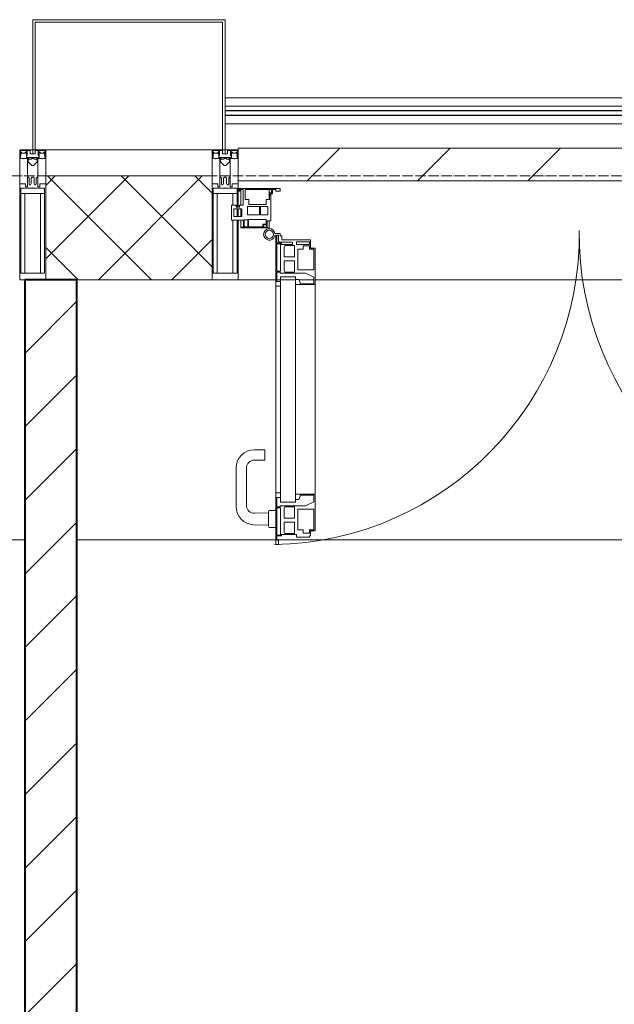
# Model space of a CAD drawing. Header units: millimetres. Extents: x 5617 to 183965, y 7718 to 172958.
# Tile 100 of 120: x 81115 to 82259, y 31507 to 33400. Entities that reach past the tile are written whole.
import ezdxf

# ---------------------------------------------------------------- set-up
doc = ezdxf.new("R2010")
doc.units = ezdxf.units.MM
doc.linetypes.add('ADSK_Линия сетки', pattern=[25, 20, -2.5, 0, -2.5])
for name, color, linetype, lineweight in [('Двери', 7, 'Continuous', 18), ('Импосты витража', 7, 'Continuous', 18), ('Колонны', 7, 'Continuous', 18), ('Ограждение', 7, 'Continuous', 18), ('Оси', 7, 'Continuous', 9), ('Панели витража', 7, 'Continuous', 18), ('Перекрытия', 7, 'Continuous', 18), ('Поручни', 7, 'Continuous', 18), ('Стены разрез', 7, 'Continuous', 40), ('Элементы узлов', 7, 'Continuous', 18)]:
    doc.layers.add(name, color=color, linetype=linetype, lineweight=lineweight)

# ---------------------------------------------------------------- blocks, each defined once
blk = doc.blocks.new('135_SLK_K4_AR_rvt-1-МКСС_К4_L05_18_600_')
at = {"layer": 'Стены разрез', "lineweight": 9, "true_color": 0xcccccc}
h = blk.add_hatch(dxfattribs=at)
h.set_pattern_fill('FP_3', color=254, style=0, pattern_type=2)
h.set_pattern_definition([(45, (0, 0), (-70.71068, 70.71068), [])])
h.paths.add_polyline_path([(131250, 28650), (131250, 28850), (131150, 28850), (131150, 28650)])
h.paths.add_polyline_path([(131250, 29750), (131250, 32900), (131150, 32900), (131150, 29750)])
at = {"layer": 'Перекрытия', "color": 254, "true_color": 0xcccccc}
for p, q in [((131150, 32400), (128000, 32400)), ((131632.5, 32400), (131250, 32400)), ((131636.7, 32400), (131634.6, 32400)), ((132794.9, 32400), (131637.6, 32400))]:
    blk.add_line(p, q, dxfattribs=at)
at = {"layer": 'Стены разрез', "color": 254, "true_color": 0xcccccc}
for p, q in [((131250, 32900), (131150, 32900)), ((131150, 32900), (131150, 29750)), ((131250, 29750), (131250, 32900))]:
    blk.add_line(p, q, dxfattribs=at)
blk = doc.blocks.new('A_PAN_ALU_Door_Double - EXT_1_Double_EQ-7511682-МКСС_К4_L05_18_600_')
at = {"layer": 'Двери', "color": 254, "lineweight": 5, "true_color": 0xcccccc}
for p, q in [((-583.7, 659.3), (-583.7, 758.9)), ((-583.7, 758.9), (-578.6, 758.9)), ((-583.7, 659.3), (-583.7, 758.9)), ((-583.7, 758.9), (-578.6, 758.9)), ((-578.6, 758.9), (-578.6, 748.9)), ((-578.6, 758.9), (-578.6, 748.9)), ((583.7, 758.9), (578.6, 758.9)), ((578.6, 758.9), (578.6, 748.9)), ((583.7, 758.9), (578.6, 758.9)), ((578.6, 758.9), (578.6, 748.9)), ((583.7, 659.3), (583.7, 758.9)), ((583.7, 659.3), (583.7, 758.9)), ((-581.6, 750.3), (-581.6, 742.3)), ((-579.8, 750.3), (-581.6, 750.3)), ((-581.6, 750.3), (-581.6, 742.3)), ((-579.8, 750.3), (-581.6, 750.3)), ((-581.6, 742.3), (-572.9, 742.3)), ((-581.6, 742.3), (-572.9, 742.3)), ((-581.6, 740.6), (-581.6, 688.2)), ((-574.6, 740.6), (-581.6, 740.6)), ((-581.6, 740.6), (-581.6, 688.2)), ((-574.6, 740.6), (-581.6, 740.6)), ((-579.8, 748.9), (-579.8, 750.3)), ((-579.8, 748.9), (-579.8, 750.3)), ((-578.6, 748.9), (-579.8, 748.9)), ((-578.6, 748.9), (-579.8, 748.9)), ((-574.6, 688.2), (-574.6, 740.6)), ((-574.6, 688.2), (-574.6, 740.6)), ((-572.9, 742.3), (-572.9, 739.3)), ((-572.9, 742.3), (-572.9, 739.3)), ((-572.9, 739.3), (-543.6, 739.3)), ((-572.9, 739.3), (-543.6, 739.3)), ((-543.6, 744.8), (-518.6, 744.8)), ((-543.6, 739.3), (-543.6, 744.8)), ((-543.6, 744.8), (-518.6, 744.8)), ((-543.6, 739.3), (-543.6, 744.8)), ((-518.6, 744.8), (-518.6, 741.8)), ((-518.6, 744.8), (-518.6, 741.8)), ((-518.6, 741.8), (-517.1, 741.8)), ((-518.6, 741.8), (-517.1, 741.8)), ((-517.1, 741.8), (-517.1, 732.3)), ((-517.1, 741.8), (-517.1, 732.3)), ((518.6, 741.8), (517.1, 741.8)), ((517.1, 741.8), (517.1, 732.3)), ((518.6, 741.8), (517.1, 741.8)), ((517.1, 741.8), (517.1, 732.3)), ((543.6, 744.8), (518.6, 744.8)), ((518.6, 744.8), (518.6, 741.8)), ((543.6, 744.8), (518.6, 744.8)), ((518.6, 744.8), (518.6, 741.8)), ((543.6, 739.3), (543.6, 744.8)), ((543.6, 739.3), (543.6, 744.8)), ((572.9, 739.3), (543.6, 739.3)), ((572.9, 739.3), (543.6, 739.3)), ((581.6, 742.3), (572.9, 742.3)), ((572.9, 742.3), (572.9, 739.3)), ((581.6, 742.3), (572.9, 742.3)), ((572.9, 742.3), (572.9, 739.3)), ((574.6, 688.2), (574.6, 740.6)), ((574.6, 740.6), (581.6, 740.6)), ((574.6, 688.2), (574.6, 740.6)), ((574.6, 740.6), (581.6, 740.6)), ((578.6, 748.9), (579.8, 748.9)), ((578.6, 748.9), (579.8, 748.9)), ((579.8, 748.9), (579.8, 750.3)), ((579.8, 750.3), (581.6, 750.3)), ((579.8, 748.9), (579.8, 750.3)), ((579.8, 750.3), (581.6, 750.3)), ((581.6, 750.3), (581.6, 742.3)), ((581.6, 750.3), (581.6, 742.3)), ((581.6, 740.6), (581.6, 688.2)), ((581.6, 740.6), (581.6, 688.2)), ((-566.1, 737.5), (-567.6, 734.8)), ((-566.1, 737.5), (-567.6, 734.8)), ((-567.6, 734.8), (-567.6, 715.8)), ((-567.6, 734.8), (-567.6, 715.8)), ((-547.7, 737.5), (-566.1, 737.5)), ((-547.7, 737.5), (-566.1, 737.5)), ((-547.7, 715.8), (-547.7, 737.5)), ((-547.7, 715.8), (-547.7, 737.5)), ((-541.3, 730.5), (-541.3, 691)), ((-531.2, 730.5), (-541.3, 730.5)), ((-541.3, 730.5), (-541.3, 691)), ((-531.2, 730.5), (-541.3, 730.5)), ((-531.2, 737.1), (-531.2, 730.5)), ((-518.8, 737.1), (-531.2, 737.1)), ((-531.2, 737.1), (-531.2, 730.5)), ((-518.8, 737.1), (-531.2, 737.1)), ((-518.8, 730.6), (-518.8, 737.1)), ((-518.8, 730.6), (-518.8, 737.1)), ((-510.6, 730.6), (-518.8, 730.6)), ((-510.6, 730.6), (-518.8, 730.6)), ((-517.1, 732.3), (-508.2, 732.3)), ((-517.1, 732.3), (-508.2, 732.3)), ((-510.6, 691), (-510.6, 730.6)), ((-510.6, 691), (-510.6, 730.6)), ((-508.2, 732.3), (-508.2, 662.3)), ((-508.2, 732.3), (-508.2, 662.3)), ((517.1, 732.3), (508.2, 732.3)), ((508.2, 732.3), (508.2, 662.3)), ((517.1, 732.3), (508.2, 732.3)), ((508.2, 732.3), (508.2, 662.3)), ((510.6, 691), (510.6, 730.6)), ((510.6, 730.6), (518.8, 730.6)), ((510.6, 691), (510.6, 730.6)), ((510.6, 730.6), (518.8, 730.6)), ((518.8, 730.6), (518.8, 737.1)), ((518.8, 737.1), (531.2, 737.1)), ((518.8, 730.6), (518.8, 737.1)), ((518.8, 737.1), (531.2, 737.1)), ((531.2, 737.1), (531.2, 730.5)), ((531.2, 737.1), (531.2, 730.5)), ((531.2, 730.5), (541.3, 730.5)), ((531.2, 730.5), (541.3, 730.5)), ((541.3, 730.5), (541.3, 691)), ((541.3, 730.5), (541.3, 691)), ((547.7, 715.8), (547.7, 737.5)), ((547.7, 737.5), (566.1, 737.5)), ((547.7, 715.8), (547.7, 737.5)), ((547.7, 737.5), (566.1, 737.5)), ((566.1, 737.5), (567.6, 734.8)), ((566.1, 737.5), (567.6, 734.8)), ((567.6, 734.8), (567.6, 715.8)), ((567.6, 734.8), (567.6, 715.8)), ((-567.6, 715.8), (-547.7, 715.8)), ((-567.6, 715.8), (-547.7, 715.8)), ((-567.6, 708), (-567.6, 688.9)), ((-547.7, 708), (-567.6, 708)), ((-567.6, 708), (-567.6, 688.9)), ((-547.7, 708), (-567.6, 708)), ((-547.7, 686.3), (-547.7, 708)), ((-547.7, 686.3), (-547.7, 708)), ((567.6, 715.8), (547.7, 715.8)), ((567.6, 715.8), (547.7, 715.8)), ((547.7, 708), (567.6, 708)), ((547.7, 686.3), (547.7, 708)), ((547.7, 708), (567.6, 708)), ((547.7, 686.3), (547.7, 708)), ((567.6, 708), (567.6, 688.9)), ((567.6, 708), (567.6, 688.9)), ((-581.6, 688.2), (-574.6, 688.2)), ((-581.6, 688.2), (-574.6, 688.2)), ((-581.6, 686.5), (-581.6, 668.4)), ((-575.4, 686.5), (-581.6, 686.5)), ((-581.6, 686.5), (-581.6, 668.4)), ((-575.4, 686.5), (-581.6, 686.5)), ((-575.4, 684.5), (-575.4, 686.5)), ((-575.4, 684.5), (-575.4, 686.5)), ((-526.4, 684.5), (-575.4, 684.5)), ((-526.4, 684.5), (-575.4, 684.5)), ((-567.6, 688.9), (-566.1, 686.3)), ((-567.6, 688.9), (-566.1, 686.3)), ((-566.1, 686.3), (-547.7, 686.3)), ((-566.1, 686.3), (-547.7, 686.3)), ((-541.3, 691), (-510.6, 691)), ((-541.3, 691), (-510.6, 691)), ((-510.6, 676.8), (-526.4, 684.5)), ((-510.6, 676.8), (-526.4, 684.5)), ((541.3, 691), (510.6, 691)), ((541.3, 691), (510.6, 691)), ((510.6, 676.8), (526.4, 684.5)), ((510.6, 676.8), (526.4, 684.5)), ((526.4, 684.5), (575.4, 684.5)), ((526.4, 684.5), (575.4, 684.5)), ((566.1, 686.3), (547.7, 686.3)), ((566.1, 686.3), (547.7, 686.3)), ((567.6, 688.9), (566.1, 686.3)), ((567.6, 688.9), (566.1, 686.3)), ((581.6, 688.2), (574.6, 688.2)), ((581.6, 688.2), (574.6, 688.2)), ((575.4, 684.5), (575.4, 686.5)), ((575.4, 686.5), (581.6, 686.5)), ((575.4, 684.5), (575.4, 686.5)), ((575.4, 686.5), (581.6, 686.5)), ((581.6, 686.5), (581.6, 668.4)), ((581.6, 686.5), (581.6, 668.4)), ((-583.7, 244.2), (-583.7, 677.3)), ((-581.6, 668.4), (-574.6, 668.4)), ((-581.6, 668.4), (-574.6, 668.4)), ((-574.6, 677.3), (-546, 677.3)), ((-574.6, 244.2), (-574.6, 677.3)), ((-574.6, 668.4), (-574.6, 659.3)), ((-574.6, 668.4), (-574.6, 659.3)), ((-546, 677.3), (-546, 244.2)), ((-546, 672), (-539.3, 672)), ((-546, 662.3), (-546, 672)), ((-546, 672), (-539.3, 672)), ((-546, 662.3), (-546, 672)), ((-539.3, 672), (-537.1, 665.9)), ((-539.3, 672), (-537.1, 665.9)), ((-537.1, 665.9), (-537.1, 663.8)), ((-537.1, 665.9), (-537.1, 663.8)), ((-537.1, 663.8), (-510.6, 663.8)), ((-537.1, 663.8), (-510.6, 663.8)), ((-510.6, 663.8), (-510.6, 676.8)), ((-510.6, 663.8), (-510.6, 676.8)), ((510.6, 663.8), (510.6, 676.8)), ((510.6, 663.8), (510.6, 676.8)), ((537.1, 663.8), (510.6, 663.8)), ((537.1, 663.8), (510.6, 663.8)), ((539.3, 672), (537.1, 665.9)), ((539.3, 672), (537.1, 665.9)), ((537.1, 665.9), (537.1, 663.8)), ((537.1, 665.9), (537.1, 663.8)), ((546, 672), (539.3, 672)), ((546, 672), (539.3, 672)), ((546, 677.3), (546, 244.2)), ((574.6, 677.3), (546, 677.3)), ((546, 662.3), (546, 672)), ((546, 662.3), (546, 672)), ((574.6, 244.2), (574.6, 677.3)), ((581.6, 668.4), (574.6, 668.4)), ((574.6, 668.4), (574.6, 659.3)), ((581.6, 668.4), (574.6, 668.4)), ((574.6, 668.4), (574.6, 659.3)), ((583.7, 244.2), (583.7, 677.3)), ((-574.6, 659.3), (-583.7, 659.3)), ((-574.6, 659.3), (-583.7, 659.3)), ((-508.2, 662.3), (-546, 662.3)), ((-508.2, 662.3), (-546, 662.3)), ((-508.2, 662.3), (-508.2, 259.2)), ((508.2, 662.3), (546, 662.3)), ((508.2, 662.3), (546, 662.3)), ((508.2, 662.3), (508.2, 259.2)), ((574.6, 659.3), (583.7, 659.3)), ((574.6, 659.3), (583.7, 659.3)), ((-583.7, 262.2), (-574.6, 262.2)), ((-583.7, 164.2), (-583.7, 262.2)), ((-581.6, 253.1), (-581.6, 235.1)), ((-574.6, 253.1), (-581.6, 253.1)), ((-574.6, 262.2), (-574.6, 253.1)), ((-546, 259.2), (-508.2, 259.2)), ((-546, 249.6), (-546, 259.2)), ((-539.3, 249.6), (-546, 249.6)), ((-537.1, 255.7), (-539.3, 249.6)), ((-537.1, 257.7), (-537.1, 255.7)), ((-510.6, 257.7), (-537.1, 257.7)), ((-510.6, 244.7), (-510.6, 257.7)), ((-508.2, 259.2), (-508.2, 189.3)), ((546, 259.2), (508.2, 259.2)), ((508.2, 259.2), (508.2, 189.3)), ((510.6, 244.7), (510.6, 257.7)), ((510.6, 257.7), (537.1, 257.7)), ((537.1, 257.7), (537.1, 255.7)), ((537.1, 255.7), (539.3, 249.6)), ((539.3, 249.6), (546, 249.6)), ((546, 249.6), (546, 259.2)), ((583.7, 262.2), (574.6, 262.2)), ((574.6, 262.2), (574.6, 253.1)), ((574.6, 253.1), (581.6, 253.1)), ((581.6, 253.1), (581.6, 235.1)), ((583.7, 164.2), (583.7, 262.2)), ((-581.6, 235.1), (-575.4, 235.1)), ((-581.6, 233.4), (-581.6, 180.9)), ((-574.6, 233.4), (-581.6, 233.4)), ((-575.4, 237), (-526.4, 237)), ((-575.4, 235.1), (-575.4, 237)), ((-574.6, 244.2), (-546, 244.2)), ((-574.6, 180.9), (-574.6, 233.4)), ((-566.1, 235.3), (-567.6, 232.6)), ((-567.6, 232.6), (-567.6, 213.6)), ((-547.7, 235.3), (-566.1, 235.3)), ((-547.7, 213.6), (-547.7, 235.3)), ((-541.3, 230.6), (-541.3, 191)), ((-510.6, 230.6), (-541.3, 230.6)), ((-526.4, 237), (-510.6, 244.7)), ((-510.6, 191), (-510.6, 230.6)), ((526.4, 237), (510.6, 244.7)), ((510.6, 230.6), (541.3, 230.6)), ((510.6, 191), (510.6, 230.6)), ((575.4, 237), (526.4, 237)), ((541.3, 230.6), (541.3, 191)), ((574.6, 244.2), (546, 244.2)), ((547.7, 213.6), (547.7, 235.3)), ((547.7, 235.3), (566.1, 235.3)), ((566.1, 235.3), (567.6, 232.6)), ((567.6, 232.6), (567.6, 213.6)), ((574.6, 233.4), (581.6, 233.4)), ((574.6, 180.9), (574.6, 233.4)), ((575.4, 235.1), (575.4, 237)), ((581.6, 235.1), (575.4, 235.1)), ((581.6, 233.4), (581.6, 180.9)), ((-567.6, 213.6), (-547.7, 213.6)), ((567.6, 213.6), (547.7, 213.6)), ((-567.6, 205.7), (-567.6, 186.7)), ((-547.7, 205.7), (-567.6, 205.7)), ((-547.7, 184), (-547.7, 205.7)), ((-541.3, 191), (-531.2, 191)), ((-531.2, 191), (-531.2, 184.4)), ((-518.8, 191), (-510.6, 191)), ((-518.8, 184.4), (-518.8, 191)), ((518.8, 191), (510.6, 191)), ((518.8, 184.4), (518.8, 191)), ((541.3, 191), (531.2, 191)), ((531.2, 191), (531.2, 184.4)), ((547.7, 205.7), (567.6, 205.7)), ((547.7, 184), (547.7, 205.7)), ((567.6, 205.7), (567.6, 186.7)), ((-581.6, 180.9), (-574.6, 180.9)), ((-581.6, 179.2), (-581.6, 164.2)), ((-572.9, 179.2), (-581.6, 179.2)), ((-578.6, 164.2), (-578.6, 174.5)), ((-575.5, 177.5), (-551.3, 177.5)), ((-572.9, 182.2), (-572.9, 179.2)), ((-551.3, 182.2), (-572.9, 182.2)), ((-572.4, 173.3), (-572.4, 165.6)), ((-517.1, 173.3), (-572.4, 173.3)), ((-567.6, 186.7), (-566.1, 184)), ((-566.1, 184), (-547.7, 184)), ((-551.3, 177.5), (-551.3, 182.2)), ((-543.6, 182.2), (-543.6, 176.7)), ((-518.6, 182.2), (-543.6, 182.2)), ((-543.6, 176.7), (-518.6, 176.7)), ((-531.2, 184.4), (-518.8, 184.4)), ((-518.6, 176.7), (-518.6, 182.2)), ((-517.1, 189.3), (-517.1, 173.3)), ((-508.2, 189.3), (-517.1, 189.3)), ((508.2, 189.3), (517.1, 189.3)), ((517.1, 189.3), (517.1, 173.3)), ((517.1, 173.3), (572.4, 173.3)), ((518.6, 182.2), (543.6, 182.2)), ((518.6, 176.7), (518.6, 182.2)), ((543.6, 176.7), (518.6, 176.7)), ((531.2, 184.4), (518.8, 184.4)), ((543.6, 182.2), (543.6, 176.7)), ((566.1, 184), (547.7, 184)), ((551.3, 177.5), (551.3, 182.2)), ((551.3, 182.2), (572.9, 182.2)), ((575.5, 177.5), (551.3, 177.5)), ((567.6, 186.7), (566.1, 184)), ((572.4, 173.3), (572.4, 165.6)), ((572.9, 182.2), (572.9, 179.2)), ((572.9, 179.2), (581.6, 179.2)), ((581.6, 180.9), (574.6, 180.9)), ((578.6, 164.2), (578.6, 174.5)), ((581.6, 179.2), (581.6, 164.2)), ((-575.1, 160.7), (-585.4, 160.7)), ((-581.6, 164.2), (-578.6, 164.2)), ((-575.1, 165.6), (-575.1, 160.7)), ((-572.4, 165.6), (-575.1, 165.6)), ((572.4, 165.6), (575.1, 165.6)), ((575.1, 165.6), (575.1, 160.7)), ((575.1, 160.7), (585.4, 160.7)), ((581.6, 164.2), (578.6, 164.2))]:
    blk.add_line(p, q, dxfattribs=at)
at = {"layer": 'Двери', "color": 254, "lineweight": 5, "true_color": 0xe5e5e5}
for p, q in [((-597.6, 721.7), (-626.4, 720.7)), ((-597.6, 723.5), (-597.6, 696)), ((-583.6, 726), (-595.1, 726)), ((583.6, 726), (595.1, 726)), ((597.6, 723.5), (597.6, 696)), ((597.6, 721.7), (626.4, 720.7)), ((-660.1, 685.7), (-660.1, 611.5)), ((-640.1, 611.5), (-640.1, 683.8)), ((-624.5, 698.8), (-597.6, 697.7)), ((-595.1, 693.5), (-583.6, 693.5)), ((595.1, 693.5), (583.6, 693.5)), ((624.5, 698.8), (597.6, 697.7)), ((640.1, 611.5), (640.1, 683.8)), ((660.1, 685.7), (660.1, 611.5)), ((-605.1, 596.5), (-625.1, 596.5)), ((-605.1, 576.5), (-605.1, 596.5)), ((605.1, 576.5), (605.1, 596.5)), ((605.1, 596.5), (625.1, 596.5)), ((-625.1, 576.5), (-605.1, 576.5)), ((625.1, 576.5), (605.1, 576.5))]:
    blk.add_line(p, q, dxfattribs=at)
for centre, radius, start, end in [((-596.2, 162.6), 596.2, 359.296, 89.0613), ((596.2, 162.6), 596.2, 90.9387, 180.704), ((-625.1, 685.7), 35, 92.1945, 180), ((-595.1, 723.5), 2.5, 90, 180), ((595.1, 723.5), 2.5, 360, 90), ((625.1, 685.7), 35, 360, 87.8055), ((-625.1, 683.8), 15, 87.8056, 180), ((-595.1, 696), 2.5, 180, 270), ((595.1, 696), 2.5, 270, 360), ((625.1, 683.8), 15, 0, 92.1944), ((-625.1, 611.5), 35, 180, 270), ((-625.1, 611.5), 15, 180, 270), ((625.1, 611.5), 35, 270, 360), ((625.1, 611.5), 15, 270, 360)]:
    blk.add_arc(centre, radius, start, end, dxfattribs=at)
at = {"layer": 'Двери', "color": 254, "lineweight": 5, "true_color": 0xcccccc}
for centre, radius, start, end in [((-596.2, 162.7), 11, 16.047, 350.0284), ((-596.2, 162.6), 8, 90, 270), ((-596.2, 162.6), 8, 270, 90), ((-575.5, 174.5), 3, 90, 180), ((575.5, 174.5), 3, 360, 90), ((596.2, 162.7), 11, 189.9716, 163.953), ((596.2, 162.6), 8, 90, 270), ((596.2, 162.6), 8, 270, 90), ((-583.7, 166.3), 2.03, 196.0721, 270), ((583.7, 166.3), 2.03, 270, 343.9279)]:
    blk.add_arc(centre, radius, start, end, dxfattribs=at)
at = {"layer": 'Панели витража', "color": 254, "lineweight": 5, "true_color": 0xcccccc}
for p, q in [((-645.9, 135.1), (-669.2, 135.1)), ((-669.2, 135.1), (-669.2, 106.6)), ((-600.3, 150), (-651.2, 150)), ((-651.2, 150), (-651.2, 148.5)), ((-651.2, 148.5), (-645.9, 148.5)), ((-651.2, 148.5), (-651.2, 135.1)), ((-645.9, 148.5), (-645.9, 135.1)), ((-644.3, 134.5), (-644.3, 148.2)), ((-644.3, 148.2), (-637.3, 148.2)), ((-637.3, 134.5), (-644.3, 134.5)), ((-637.3, 148.2), (-637.3, 134.5)), ((-635.9, 134.2), (-635.9, 148.4)), ((-635.9, 148.4), (-608.9, 148.4)), ((-601.9, 134.2), (-635.9, 134.2)), ((-608.9, 148.4), (-608.9, 142.8)), ((-608.9, 142.8), (-601.9, 142.8)), ((-607.5, 148.7), (-601.5, 148.7)), ((-607.5, 144.4), (-607.5, 148.7)), ((-601.5, 144.4), (-607.5, 144.4)), ((-601.9, 142.8), (-601.9, 134.2)), ((-601.5, 148.7), (-601.5, 144.4)), ((-600.3, 136.5), (-600.3, 150)), ((-596.2, 150), (-600.3, 150)), ((-593.3, 136.5), (-600.3, 136.5)), ((-596.2, 136.5), (-596.2, 150)), ((-593.3, 84.8), (-593.3, 136.5)), ((600.3, 136.5), (593.3, 136.5)), ((593.3, 136.5), (593.3, 84.8)), ((596.2, 150), (596.2, 136.5)), ((600.3, 150), (596.2, 150)), ((651.2, 150), (600.3, 150)), ((600.3, 150), (600.3, 136.5)), ((601.5, 144.4), (601.5, 148.7)), ((601.5, 148.7), (607.5, 148.7)), ((607.5, 144.4), (601.5, 144.4)), ((601.9, 134.2), (601.9, 142.8)), ((601.9, 142.8), (608.9, 142.8)), ((635.9, 134.2), (601.9, 134.2)), ((607.5, 148.7), (607.5, 144.4)), ((608.9, 142.8), (608.9, 148.4)), ((608.9, 148.4), (635.9, 148.4)), ((635.9, 148.4), (635.9, 134.2)), ((637.3, 148.2), (644.3, 148.2)), ((637.3, 134.5), (637.3, 148.2)), ((644.3, 134.5), (637.3, 134.5)), ((644.3, 148.2), (644.3, 134.5)), ((645.9, 135.1), (645.9, 148.5)), ((645.9, 148.5), (651.2, 148.5)), ((669.2, 135.1), (645.9, 135.1)), ((651.2, 148.5), (651.2, 150)), ((651.2, 135.1), (651.2, 148.5)), ((669.2, 106.6), (669.2, 135.1)), ((-664.2, 113.4), (-664.2, 128.4)), ((-664.2, 128.4), (-649.2, 128.4)), ((-651.2, 128.4), (-651.2, 113.4)), ((-649.2, 128.4), (-649.2, 113.4)), ((-637.8, 108.8), (-637.8, 125)), ((-637.8, 125), (-615.2, 125)), ((-615.2, 125), (-615.2, 108.8)), ((-613, 108.8), (-613, 125)), ((-613, 125), (-598.7, 125)), ((-598.7, 125), (-598.7, 108.8)), ((598.7, 125), (613, 125)), ((598.7, 108.8), (598.7, 125)), ((613, 125), (613, 108.8)), ((615.2, 125), (637.8, 125)), ((615.2, 108.8), (615.2, 125)), ((637.8, 125), (637.8, 108.8)), ((649.2, 128.4), (664.2, 128.4)), ((649.2, 113.4), (649.2, 128.4)), ((651.2, 113.4), (651.2, 128.4)), ((664.2, 128.4), (664.2, 113.4)), ((-669.2, 106.6), (-660.2, 106.6)), ((-649.2, 113.4), (-664.2, 113.4)), ((-660.2, 106.6), (-660.2, 110.1)), ((-660.2, 110.1), (-653.3, 110.1)), ((-653.3, 110.1), (-653.3, 106.6)), ((-653.3, 106.6), (-646.3, 106.6)), ((-651.2, 106.6), (-651.2, 76.7)), ((-646.3, 106.6), (-646.3, 76.7)), ((-642.4, 76.3), (-642.4, 95.5)), ((-642.4, 95.5), (-635.3, 95.5)), ((-615.2, 108.8), (-637.8, 108.8)), ((-635.3, 95.5), (-635.3, 105)), ((-635.3, 105), (-602.1, 105)), ((-598.7, 108.8), (-613, 108.8)), ((-602.1, 105), (-602.1, 95.5)), ((-602.1, 95.5), (-595.8, 95.5)), ((-596.2, 76.2), (-596.2, 95.5)), ((-595.8, 95.5), (-595.8, 89)), ((595.8, 89), (595.8, 95.5)), ((595.8, 95.5), (602.1, 95.5)), ((596.2, 95.5), (596.2, 76.2)), ((613, 108.8), (598.7, 108.8)), ((602.1, 95.5), (602.1, 105)), ((602.1, 105), (635.3, 105)), ((637.8, 108.8), (615.2, 108.8)), ((635.3, 105), (635.3, 95.5)), ((635.3, 95.5), (642.4, 95.5)), ((642.4, 95.5), (642.4, 76.3)), ((646.3, 76.7), (646.3, 106.6)), ((646.3, 106.6), (653.3, 106.6)), ((664.2, 113.4), (649.2, 113.4)), ((651.2, 76.7), (651.2, 106.6)), ((653.3, 106.6), (653.3, 110.1)), ((653.3, 110.1), (660.2, 110.1)), ((660.2, 110.1), (660.2, 106.6)), ((660.2, 106.6), (669.2, 106.6)), ((-652.8, 79.5), (-654.3, 79.5)), ((-654.3, 79.5), (-654.3, 74.5)), ((-652.8, 76.7), (-652.8, 79.5)), ((-646.3, 76.7), (-652.8, 76.7)), ((-592, 76.3), (-642.4, 76.3)), ((-595.8, 89), (-595, 88.2)), ((-595, 88.2), (-595, 83.1)), ((-595, 83.1), (-592, 83.1)), ((-590.3, 84.8), (-593.3, 84.8)), ((-592, 83.1), (-592, 76.3)), ((-590.3, 76.5), (-590.3, 84.8)), ((-583.9, 76.5), (-590.3, 76.5)), ((-575.3, 79.5), (-583.9, 79.5)), ((-583.9, 79.5), (-583.9, 76.5)), ((-575.3, 74.5), (-575.3, 79.5)), ((583.9, 79.5), (575.3, 79.5)), ((575.3, 79.5), (575.3, 74.5)), ((583.9, 76.5), (583.9, 79.5)), ((590.3, 76.5), (583.9, 76.5)), ((593.3, 84.8), (590.3, 84.8)), ((590.3, 84.8), (590.3, 76.5)), ((592, 76.3), (592, 83.1)), ((592, 83.1), (595, 83.1)), ((642.4, 76.3), (592, 76.3)), ((595, 88.2), (595.8, 89)), ((595, 83.1), (595, 88.2)), ((652.8, 76.7), (646.3, 76.7)), ((654.3, 79.5), (652.8, 79.5)), ((652.8, 79.5), (652.8, 76.7)), ((654.3, 74.5), (654.3, 79.5)), ((-654.3, 74.5), (-575.3, 74.5)), ((575.3, 74.5), (654.3, 74.5))]:
    blk.add_line(p, q, dxfattribs=at)
blk = doc.blocks.new('Rectangular Mullion - R_InvisibleFrame_50Wx250H-7195305-МКСС_К4_L05_18_600_')
at = {"layer": 'Импосты витража', "color": 254, "lineweight": 5, "true_color": 0xcccccc}
for p, q in [((132872.5, 33090), (131560, 33090)), ((131632.5, 32900), (131560, 32900)), ((131670.3, 32900), (131634.6, 32900)), ((131705.7, 32900), (131677.1, 32900)), ((132724.5, 32900), (131708, 32900)), ((132755.4, 32900), (132726.8, 32900)), ((132797.9, 32900), (132762.2, 32900)), ((132872.5, 32900), (132800, 32900))]:
    blk.add_line(p, q, dxfattribs=at)
blk = doc.blocks.new('Rectangular Mullion - 50Wx250H-2623690-МКСС_К4_L05_18_600_')
at = {"layer": 'Элементы узлов', "color": 254, "lineweight": 5, "true_color": 0xcccccc}
for p, q in [((-25, 65.2), (-25, 250)), ((-25, 250), (0, 250)), ((25, 250), (0, 250)), ((25, 65.2), (25, 250)), ((-23, 237.3), (0, 237.3)), ((-23, 237.3), (-23, 73.6)), ((-14.9, 84), (-14.9, 237.3)), ((23, 237.3), (0, 237.3)), ((14.9, 84), (14.9, 237.3)), ((23, 237.3), (23, 73.6)), ((0, 84), (-23, 84)), ((0, 84), (23, 84)), ((-14, 65.2), (-25, 65.2)), ((-0.5, 73.6), (-23, 73.6)), ((-14, 71.3), (-14, 65.2)), ((-10, 71.3), (-14, 71.3)), ((-10, 53), (-10, 71.3)), ((-7, 65.2), (-5.9, 67.3)), ((-7, 65.2), (-7, 54.7)), ((-4.1, 67.3), (-5.9, 67.3)), ((-4.1, 67.3), (-2.9, 65.1)), ((-2.9, 65.1), (-2.9, 54.6)), ((0.5, 73.6), (23, 73.6)), ((4.1, 67.3), (2.9, 65.1)), ((2.9, 65.1), (2.9, 54.6)), ((4.1, 67.3), (5.9, 67.3)), ((7, 65.2), (5.9, 67.3)), ((7, 65.2), (7, 54.7)), ((10, 71.3), (14, 71.3)), ((10, 53), (10, 71.3)), ((14, 71.3), (14, 65.2)), ((14, 65.2), (25, 65.2)), ((-8.7, 53), (-10, 53)), ((-10, 53), (-10, 17)), ((-8.7, 53), (-7, 54.7)), ((-1.3, 53), (-2.9, 54.6)), ((0, 53), (-1.3, 53)), ((0, 53), (1.3, 53)), ((1.3, 53), (2.9, 54.6)), ((8.7, 53), (7, 54.7)), ((8.7, 53), (10, 53)), ((10, 53), (10, 17)), ((-8.5, 23), (-1.5, 30)), ((-8.5, 18.5), (-8.5, 23)), ((-1.5, 30), (0, 30)), ((1.5, 30), (0, 30)), ((8.5, 23), (1.5, 30)), ((8.5, 18.5), (8.5, 23)), ((-23.8, 14.6), (-25, 14.2)), ((-25, 0), (-25, 14.2)), ((-22.3, 17), (-23.8, 17)), ((-23.8, 17), (-23.8, 14.6)), ((-22.5, 10.6), (-23.8, 14.6)), ((-22.5, 10.6), (-23.7, 9.9)), ((-23.7, 1.3), (-23.7, 9.9)), ((-23.7, 1.3), (-11.8, 1.3)), ((-23.2, 10.2), (-22.5, 8)), ((-22.5, 8), (-22.5, 4.5)), ((-21.3, 4.5), (-22.5, 4.5)), ((-22.3, 17), (-22.3, 16)), ((-22.3, 16), (-21.3, 16)), ((-19, 17.6), (-21.3, 16)), ((-21.3, 4.5), (-21.3, 6.5)), ((-21.3, 6.5), (-14.2, 6.5)), ((-18.4, 16.6), (-19, 17.6)), ((-7.4, 16.6), (-18.4, 16.6)), ((-14.2, 6.5), (-14.2, 4.5)), ((-13.2, 4.5), (-14.2, 4.5)), ((-13.2, 4.5), (-12.2, 7.2)), ((-12.7, 7.6), (-11.3, 11.4)), ((-12.7, 7.6), (-11.8, 6.9)), ((-12.2, 9), (-12.2, 14.8)), ((-12.2, 14.8), (0, 14.8)), ((-11.8, 1.3), (-11.8, 6.9)), ((-10.5, 11.2), (-11.3, 11.4)), ((-10.5, 1.5), (-10.5, 11.2)), ((-4.8, 1.5), (-10.5, 1.5)), ((-10, 17), (-7.5, 17)), ((-7.5, 18.5), (-8.5, 18.5)), ((-7.5, 17), (-7.5, 18.5)), ((-7.4, 18), (-7.4, 16.6)), ((-2.6, 18), (-7.4, 18)), ((0, 8), (-4.8, 8)), ((-4.8, 1.5), (-4.8, 8)), ((-2.6, 18), (-2.6, 16.8)), ((-2.6, 16.8), (0, 16.8)), ((2.6, 16.8), (0, 16.8)), ((0, 14.8), (0, 16.8)), ((0, 14.8), (0, 16.8)), ((12.2, 14.8), (0, 14.8)), ((0, 0), (0, 8)), ((0, 8), (4.8, 8)), ((0, 0), (0, 8)), ((2.6, 18), (2.6, 16.8)), ((2.6, 18), (7.4, 18)), ((4.8, 1.5), (4.8, 8)), ((4.8, 1.5), (10.5, 1.5)), ((7.4, 18), (7.4, 16.6)), ((7.4, 16.6), (18.4, 16.6)), ((7.5, 18.5), (8.5, 18.5)), ((7.5, 17), (7.5, 18.5)), ((10, 17), (7.5, 17)), ((10.5, 11.2), (11.3, 11.4)), ((10.5, 1.5), (10.5, 11.2)), ((12.7, 7.6), (11.3, 11.4)), ((12.7, 7.6), (11.8, 6.9)), ((11.8, 1.3), (11.8, 6.9)), ((23.7, 1.3), (11.8, 1.3)), ((12.2, 9), (12.2, 14.8)), ((13.2, 4.5), (12.2, 7.2)), ((13.2, 4.5), (14.2, 4.5)), ((21.3, 6.5), (14.2, 6.5)), ((14.2, 6.5), (14.2, 4.5)), ((18.4, 16.6), (19, 17.6)), ((19, 17.6), (21.3, 16)), ((22.3, 16), (21.3, 16)), ((21.3, 4.5), (21.3, 6.5)), ((21.3, 4.5), (22.5, 4.5)), ((22.3, 17), (22.3, 16)), ((22.3, 17), (23.8, 17)), ((22.5, 10.6), (23.8, 14.6)), ((22.5, 10.6), (23.7, 9.9)), ((23.2, 10.2), (22.5, 8)), ((22.5, 8), (22.5, 4.5)), ((23.7, 1.3), (23.7, 9.9)), ((23.8, 17), (23.8, 14.6)), ((23.8, 14.6), (25, 14.2)), ((25, 0), (25, 14.2)), ((-25, 0), (0, 0)), ((25, 0), (0, 0))]:
    blk.add_line(p, q, dxfattribs=at)
for centre, start, end in [((-0.5, 73.1), 360, 90), ((0.5, 73.1), 90, 180)]:
    blk.add_arc(centre, 0.5, start, end, dxfattribs=at)
blk = doc.blocks.new('Rectangular Mullion - R_StandardFrame_50Wx250H-V63-МКСС_К4_L05_18_600_')
at = {"layer": 'Импосты витража', "color": 254, "lineweight": 5, "true_color": 0xcccccc}
for p, q in [((-25, 0), (-25, 250)), ((-25, 250), (25, 250)), ((25, 250), (25, 0)), ((0, 0), (-25, 0)), ((25, 0), (5, 0))]:
    blk.add_line(p, q, dxfattribs=at)
blk = doc.blocks.new('Rectangular Mullion - 50Wx250H-V48-МКСС_К4_L05_18_600_')
at = {"layer": 'Элементы узлов', "color": 254, "lineweight": 5, "true_color": 0xcccccc}
for p, q in [((-25, 65.2), (-25, 250)), ((-25, 250), (0, 250)), ((25, 250), (0, 250)), ((25, 135.1), (25, 250)), ((-23, 237.3), (0, 237.3)), ((-23, 237.3), (-23, 73.6)), ((-14.9, 84), (-14.9, 237.3)), ((23, 237.3), (0, 237.3)), ((14.9, 135.1), (14.9, 237.3)), ((23, 237.3), (23, 135.1)), ((23, 128.4), (23, 113.4)), ((25, 113.4), (25, 128.4)), ((14.9, 84), (14.9, 106.6)), ((23, 110.1), (23, 73.6)), ((25, 65.2), (25, 110.1)), ((0, 84), (-23, 84)), ((0, 84), (23, 84)), ((-14, 65.2), (-25, 65.2)), ((-0.5, 73.6), (-23, 73.6)), ((-14, 71.3), (-14, 65.2)), ((-10, 71.3), (-14, 71.3)), ((-10, 53), (-10, 71.3)), ((-7, 65.2), (-5.9, 67.3)), ((-7, 65.2), (-7, 54.7)), ((-4.1, 67.3), (-5.9, 67.3)), ((-4.1, 67.3), (-2.9, 65.1)), ((-2.9, 65.1), (-2.9, 54.6)), ((0.5, 73.6), (23, 73.6)), ((4.1, 67.3), (2.9, 65.1)), ((2.9, 65.1), (2.9, 54.6)), ((4.1, 67.3), (5.9, 67.3)), ((7, 65.2), (5.9, 67.3)), ((7, 65.2), (7, 54.7)), ((10, 71.3), (14, 71.3)), ((10, 53), (10, 71.3)), ((14, 71.3), (14, 65.2)), ((14, 65.2), (25, 65.2)), ((-8.7, 53), (-10, 53)), ((-10, 53), (-10, 17)), ((-8.7, 53), (-7, 54.7)), ((-1.3, 53), (-2.9, 54.6)), ((0, 53), (-1.3, 53)), ((0, 53), (1.3, 53)), ((1.3, 53), (2.9, 54.6)), ((8.7, 53), (7, 54.7)), ((8.7, 53), (10, 53)), ((10, 53), (10, 17)), ((-8.5, 23), (-1.5, 30)), ((-8.5, 18.5), (-8.5, 23)), ((-1.5, 30), (0, 30)), ((1.5, 30), (0, 30)), ((8.5, 23), (1.5, 30)), ((8.5, 18.5), (8.5, 23)), ((-23.8, 14.6), (-25, 14.2)), ((-25, 0), (-25, 14.2)), ((-22.3, 17), (-23.8, 17)), ((-23.8, 17), (-23.8, 14.6)), ((-22.5, 10.6), (-23.8, 14.6)), ((-22.5, 10.6), (-23.7, 9.9)), ((-23.7, 1.3), (-23.7, 9.9)), ((-23.7, 1.3), (-11.8, 1.3)), ((-23.2, 10.2), (-22.5, 8)), ((-22.5, 8), (-22.5, 4.5)), ((-21.3, 4.5), (-22.5, 4.5)), ((-22.3, 17), (-22.3, 16)), ((-22.3, 16), (-21.3, 16)), ((-19, 17.6), (-21.3, 16)), ((-21.3, 4.5), (-21.3, 6.5)), ((-21.3, 6.5), (-14.2, 6.5)), ((-18.4, 16.6), (-19, 17.6)), ((-7.4, 16.6), (-18.4, 16.6)), ((-14.2, 6.5), (-14.2, 4.5)), ((-13.2, 4.5), (-14.2, 4.5)), ((-13.2, 4.5), (-12.2, 7.2)), ((-12.7, 7.6), (-11.3, 11.4)), ((-12.7, 7.6), (-11.8, 6.9)), ((-12.2, 9), (-12.2, 14.8)), ((-12.2, 14.8), (0, 14.8)), ((-11.8, 1.3), (-11.8, 6.9)), ((-10.5, 11.2), (-11.3, 11.4)), ((-10.5, 1.5), (-10.5, 11.2)), ((-4.8, 1.5), (-10.5, 1.5)), ((-10, 17), (-7.5, 17)), ((-7.5, 18.5), (-8.5, 18.5)), ((-7.5, 17), (-7.5, 18.5)), ((-7.4, 18), (-7.4, 16.6)), ((-2.6, 18), (-7.4, 18)), ((0, 8), (-4.8, 8)), ((-4.8, 1.5), (-4.8, 8)), ((-2.6, 18), (-2.6, 16.8)), ((-2.6, 16.8), (0, 16.8)), ((2.6, 16.8), (0, 16.8)), ((0, 14.8), (0, 16.8)), ((0, 14.8), (0, 16.8)), ((12.2, 14.8), (0, 14.8)), ((0, 0), (0, 8)), ((0, 8), (4.8, 8)), ((0, 0), (0, 8)), ((2.6, 18), (2.6, 16.8)), ((2.6, 18), (7.4, 18)), ((4.8, 1.5), (4.8, 8)), ((4.8, 1.5), (10.5, 1.5)), ((7.4, 18), (7.4, 16.6)), ((7.4, 16.6), (18.4, 16.6)), ((7.5, 18.5), (8.5, 18.5)), ((7.5, 17), (7.5, 18.5)), ((10, 17), (7.5, 17)), ((10.5, 11.2), (11.3, 11.4)), ((10.5, 1.5), (10.5, 11.2)), ((12.7, 7.6), (11.3, 11.4)), ((12.7, 7.6), (11.8, 6.9)), ((11.8, 1.3), (11.8, 6.9)), ((23.7, 1.3), (11.8, 1.3)), ((12.2, 9), (12.2, 14.8)), ((13.2, 4.5), (12.2, 7.2)), ((13.2, 4.5), (14.2, 4.5)), ((21.3, 6.5), (14.2, 6.5)), ((14.2, 6.5), (14.2, 4.5)), ((18.4, 16.6), (19, 17.6)), ((19, 17.6), (21.3, 16)), ((22.3, 16), (21.3, 16)), ((21.3, 4.5), (21.3, 6.5)), ((21.3, 4.5), (22.5, 4.5)), ((22.3, 17), (22.3, 16)), ((22.3, 17), (23.8, 17)), ((22.5, 10.6), (23.8, 14.6)), ((22.5, 10.6), (23.7, 9.9)), ((23.2, 10.2), (22.5, 8)), ((22.5, 8), (22.5, 4.5)), ((23.7, 1.3), (23.7, 9.9)), ((23.8, 17), (23.8, 14.6)), ((23.8, 14.6), (25, 14.2)), ((25, 0), (25, 14.2)), ((-25, 0), (0, 0)), ((25, 0), (0, 0))]:
    blk.add_line(p, q, dxfattribs=at)
for centre, start, end in [((-0.5, 73.1), 360, 90), ((0.5, 73.1), 90, 180)]:
    blk.add_arc(centre, 0.5, start, end, dxfattribs=at)
blk = doc.blocks.new('Rectangular Mullion - R_StandardFrame_50Wx250H-V64-МКСС_К4_L05_18_600_')
at = {"layer": 'Импосты витража', "color": 254, "lineweight": 5, "true_color": 0xcccccc}
for p, q in [((-25, 0), (-25, 250)), ((-25, 250), (25, 250)), ((25, 250), (25, 135.1)), ((25, 128.4), (25, 113.4)), ((25, 110.1), (25, 0)), ((-5, 0), (-25, 0)), ((25, 0), (0, 0))]:
    blk.add_line(p, q, dxfattribs=at)
blk = doc.blocks.new('Ограждение - Ограждение-5884073-МКСС_К4_L05_18_600_')
at = {"layer": 'Поручни', "color": 254, "lineweight": 5, "true_color": 0xcccccc}
for p, q in [((50147.5, 17850), (48785, 17850)), ((50147.5, 17834), (48785, 17834)), ((50147.5, 17833.5), (48785, 17833.5)), ((50147.5, 17825.5), (48785, 17825.5)), ((50147.5, 17824.5), (48785, 17824.5)), ((50147.5, 17816.5), (48785, 17816.5)), ((50147.5, 17816), (48785, 17816)), ((48785, 17800), (50147.5, 17800))]:
    blk.add_line(p, q, dxfattribs=at)
blk = doc.blocks.new('A_SLK_PAN_Type1 - Прямой тип панели-6538001-МКСС_К4_L05_18_600_')
at = {"layer": 'Колонны', "color": 254, "lineweight": 5, "true_color": 0xcccccc}
for p, q in [((-180, 0), (-185, 0)), ((-185, 0), (-185, -250)), ((-180, -245), (-180, 0)), ((160, 0), (-160, 0)), ((180, 0), (180, -245)), ((185, 0), (180, 0)), ((185, -250), (185, 0)), ((180, -245), (-180, -245)), ((-185, -250), (185, -250))]:
    blk.add_line(p, q, dxfattribs=at)
blk = doc.blocks.new('A_PAN_VentilationGrill - Горизонтальные_Стекло-V99-МКСС_К4_L05_18_600_')
at = {"layer": 'Панели витража', "lineweight": 5, "true_color": 0xcccccc}
h = blk.add_hatch(dxfattribs=at)
h.set_pattern_fill('FP_37', color=254, style=0, pattern_type=2)
h.set_pattern_definition([(45, (-132216.25, -33150), (-106.06602, 106.06602), [])])
h.paths.add_polyline_path([(656.2, -60), (656.2, 3), (-656.2, 3), (-656.2, -60), (586.4, -60)])
at = {"layer": 'Панели витража', "color": 254, "lineweight": 5, "true_color": 0xcccccc}
for p, q in [((-656.2, 3), (656.2, 3)), ((-656.2, 0), (-656.2, 3)), ((656.2, 3), (656.2, 0))]:
    blk.add_line(p, q, dxfattribs=at)
blk = doc.blocks.new('135_SLK_K4_AR_FCD_rvt-1-МКСС_К4_L05_18_600_')
at = {"layer": 'Стены разрез', "lineweight": 5, "true_color": 0xcccccc}
h = blk.add_hatch(dxfattribs=at)
h.set_pattern_fill('FP_4', color=254, style=0, pattern_type=2)
h.set_pattern_definition([(45, (0, 0), (-70.71068, 70.71068), []), (135, (0, 0), (-70.71068, -70.71068), [])])
h.paths.add_polyline_path([(131510, 32900), (131510, 33100), (131190, 33100), (131190, 32900), (131480.5, 32900)])
at = {"layer": 'Стены разрез', "color": 254, "lineweight": 9, "true_color": 0xcccccc}
for p, q in [((131510, 33100), (131190, 33100)), ((131190, 33100), (131190, 32900)), ((131510, 32900), (131510, 33100)), ((131190, 32900), (131510, 32900))]:
    blk.add_line(p, q, dxfattribs=at)
at = {"layer": 'Импосты витража', "color": 254, "lineweight": 5, "true_color": 0xcccccc, "extrusion": (0, 0, -1), "rotation": 180}
for name, p in [('Rectangular Mullion - 50Wx250H-2623690-МКСС_К4_L05_18_600_', (-131165, 33150)), ('Rectangular Mullion - R_StandardFrame_50Wx250H-V63-МКСС_К4_L05_18_600_', (-131165, 33150)), ('Rectangular Mullion - 50Wx250H-V48-МКСС_К4_L05_18_600_', (-131535, 33150)), ('Rectangular Mullion - R_StandardFrame_50Wx250H-V64-МКСС_К4_L05_18_600_', (-131535, 33150))]:
    blk.add_blockref(name, p, dxfattribs=at)
at = {"layer": 'Импосты витража', "color": 254, "lineweight": 5, "true_color": 0xcccccc}
blk.add_blockref('Rectangular Mullion - R_InvisibleFrame_50Wx250H-7195305-МКСС_К4_L05_18_600_', (0, 0), dxfattribs=at)
at = {"layer": 'Колонны', "color": 254, "lineweight": 5, "true_color": 0xcccccc, "rotation": 180}
blk.add_blockref('A_SLK_PAN_Type1 - Прямой тип панели-6538001-МКСС_К4_L05_18_600_', (131350, 33150), dxfattribs=at)
at = {"layer": 'Ограждение', "color": 254, "lineweight": 5, "true_color": 0xcccccc}
blk.add_blockref('Ограждение - Ограждение-5884073-МКСС_К4_L05_18_600_', (82750, 15400), dxfattribs=at)
at = {"layer": 'Панели витража', "color": 254, "lineweight": 5, "true_color": 0xcccccc}
blk.add_blockref('A_PAN_VentilationGrill - Горизонтальные_Стекло-V99-МКСС_К4_L05_18_600_', (132216.3, 33150), dxfattribs=at)
at = {"layer": 'Панели витража', "color": 254, "lineweight": 5, "true_color": 0xcccccc, "rotation": 180}
blk.add_blockref('A_PAN_ALU_Door_Double - EXT_1_Double_EQ-7511682-МКСС_К4_L05_18_600_', (132216.3, 33150), dxfattribs=at)

msp = doc.modelspace()

# ---------------------------------------------------------------- linework, layer by layer
at = {"layer": 'Оси', "linetype": 'ADSK_Линия сетки'}
msp.add_line((86966.3, 33100), (26901, 33100), dxfattribs=at)

# ---------------------------------------------------------------- block references
at = {"lineweight": 5}
for name in ['135_SLK_K4_AR_FCD_rvt-1-МКСС_К4_L05_18_600_', '135_SLK_K4_AR_rvt-1-МКСС_К4_L05_18_600_']:
    msp.add_blockref(name, (-50025.2, 0), dxfattribs=at)

doc.saveas('drawing.dxf')
